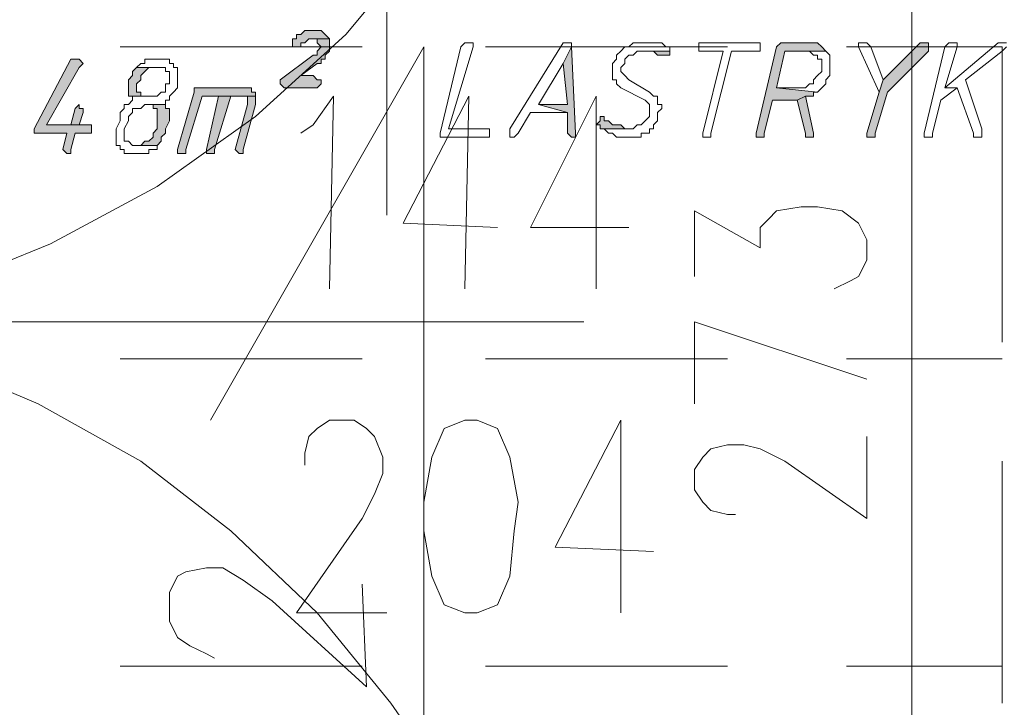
# Model space of a CAD drawing. Header units: inches. Extents: x -1441 to 3871, y -4351 to 2413.
# Tile 161 of 256: x 2048 to 2149, y -786 to -715. Entities that reach past the tile are written whole.
import ezdxf

# ---------------------------------------------------------------- set-up
doc = ezdxf.new("R2010")
doc.units = ezdxf.units.IN
doc.header["$MEASUREMENT"] = 0
doc.layers.add('at_Entity', color=7, linetype='Continuous')
doc.layers.add('at_Solid', color=7, linetype='Continuous')

msp = doc.modelspace()

# ---------------------------------------------------------------- hatches: boundary and pattern name
at = {"layer": 'at_Solid', "lineweight": 15}
for points in [[(2077.98312, -716.14288), (2077.55855, -716.14288), (2077.13875, -716.14288), (2076.71418, -716.56745), (2076.28962, -716.56745), (2076.28962, -716.98725), (2075.86982, -716.98725), (2075.86982, -717.83638), (2076.28962, -717.83638), (2076.71418, -717.83638), (2076.71418, -717.41182), (2077.13875, -717.41182), (2077.55855, -716.98725), (2079.67663, -716.98725), (2079.25206, -716.56745), (2078.83226, -716.14288), (2078.40769, -716.14288)], [(2079.67663, -716.98725), (2077.98312, -716.98725), (2078.40769, -716.98725), (2078.40769, -717.41182), (2078.83226, -717.83638), (2078.40769, -718.26095), (2078.40769, -718.68552), (2077.98312, -718.68552), (2074.59611, -721.2234), (2074.59611, -721.64796), (2075.02068, -722.06776), (2078.40769, -722.06776), (2078.83226, -721.64796), (2078.83226, -721.2234), (2078.40769, -721.2234), (2077.98312, -720.79883), (2076.71418, -720.79883), (2078.40769, -719.52989), (2078.83226, -719.52989), (2078.83226, -719.10532), (2079.25206, -719.10532), (2079.25206, -718.68552), (2079.67663, -718.26095), (2079.67663, -717.41182)], [(2104.64987, -717.83638), (2103.8055, -719.52989), (2104.2253, -723.76127), (2101.26286, -723.76127), (2104.2253, -724.61041), (2104.2253, -726.72371), (2104.64987, -727.14828), (2105.07444, -727.14828), (2105.07444, -726.72371)], [(2129.20332, -717.41182), (2126.66067, -717.41182), (2126.24088, -717.41182), (2125.81631, -717.83638), (2123.69823, -726.72371), (2123.69823, -727.14828), (2124.1228, -727.14828), (2124.5426, -727.14828), (2124.5426, -726.72371), (2125.39174, -723.34147), (2127.93438, -723.34147), (2128.77875, -722.9169), (2129.62312, -722.9169), (2129.62312, -722.49233), (2130.04769, -722.49233), (2125.81631, -722.06776), (2126.66067, -718.26095), (2130.89682, -718.26095), (2130.47225, -717.83638), (2130.04769, -717.41182), (2129.62312, -717.41182)], [(2141.05309, -717.41182), (2140.62852, -717.41182), (2136.82171, -721.2234), (2136.39714, -722.49233), (2135.1282, -726.72371), (2135.1282, -727.14828), (2135.548, -727.14828), (2135.97257, -727.14828), (2135.97257, -726.72371), (2137.24628, -722.49233), (2141.47766, -718.26095), (2141.47766, -717.41182)], [(2053.43445, -719.10532), (2053.00988, -719.10532), (2049.1983, -726.30391), (2049.1983, -726.72371), (2049.62287, -726.72371), (2052.58531, -726.72371), (2052.16074, -728.42199), (2052.58531, -728.84179), (2053.00988, -728.84179), (2053.00988, -728.42199), (2053.43445, -726.72371), (2055.12795, -726.72371), (2055.12795, -725.87934), (2050.472, -725.87934), (2053.85424, -719.95446), (2054.27881, -719.52989), (2053.85424, -719.10532)], [(2114.81091, -718.26095), (2111.84846, -718.26095), (2112.69283, -718.26095), (2113.1174, -718.26095), (2113.5372, -718.68552), (2113.96177, -718.68552), (2114.38634, -718.68552), (2114.81091, -718.68552)], [(2059.7839, -719.95446), (2059.35933, -720.37903), (2059.35933, -720.79883), (2058.93476, -721.2234), (2058.93476, -722.9169), (2061.05284, -722.9169), (2060.2037, -722.9169), (2060.2037, -722.49233), (2059.7839, -722.49233), (2059.7839, -721.64796), (2060.2037, -721.2234), (2060.2037, -720.79883), (2060.62827, -720.37903), (2061.05284, -719.95446), (2061.4774, -719.95446), (2061.8972, -719.95446)], [(2070.7893, -722.06776), (2065.70878, -722.06776), (2065.70878, -722.49233), (2064.01528, -728.42199), (2064.01528, -728.84179), (2064.43985, -728.84179), (2064.86442, -728.84179), (2064.86442, -728.42199), (2066.55315, -722.9169), (2072.05824, -722.9169), (2072.05824, -722.49233), (2071.63367, -722.49233), (2071.63367, -722.06776), (2071.2091, -722.06776)], [(2068.24666, -722.9169), (2066.97772, -728.42199), (2066.97772, -728.84179), (2067.40229, -728.84179), (2067.82686, -728.84179), (2067.82686, -728.42199), (2069.51559, -722.9169), (2070.36473, -722.9169)], [(2072.05824, -722.9169), (2068.24666, -722.9169), (2070.36473, -722.9169), (2071.2091, -722.9169), (2071.2091, -723.76127), (2069.94016, -728.42199), (2070.36473, -728.84179), (2070.7893, -728.84179), (2070.7893, -728.42199), (2072.05824, -723.76127), (2072.05824, -723.34147)], [(2128.77875, -722.9169), (2127.93438, -723.34147), (2128.77875, -726.72371), (2128.77875, -727.14828), (2129.62312, -727.14828), (2129.62312, -726.72371)], [(2053.85424, -723.76127), (2053.43445, -724.18584), (2053.00988, -725.87934), (2050.472, -725.87934), (2053.85424, -725.87934), (2054.27881, -724.61041), (2054.27881, -724.18584), (2053.85424, -724.18584)], [(2062.74634, -723.76127), (2061.05284, -723.76127), (2061.4774, -723.76127), (2061.4774, -724.18584), (2061.8972, -724.18584), (2061.8972, -726.30391), (2061.4774, -726.72371), (2061.4774, -727.14828), (2061.05284, -727.57285), (2060.62827, -727.57285), (2060.2037, -727.99265), (2059.7839, -727.99265), (2061.8972, -727.99265), (2062.32177, -727.57285), (2062.32177, -727.14828), (2062.74634, -726.72371), (2062.74634, -726.30391), (2063.16614, -725.45477), (2063.16614, -724.18584), (2062.74634, -724.18584)], [(2108.03688, -725.03021), (2107.61231, -725.03021), (2107.61231, -725.45477), (2107.19252, -725.87934), (2107.61231, -725.87934), (2107.61231, -726.30391), (2110.57476, -726.30391), (2110.15496, -726.30391), (2109.73039, -725.87934), (2109.30582, -725.87934), (2108.88602, -725.87934), (2108.46145, -725.45477), (2108.03688, -725.45477)]]:
    msp.add_hatch(color=7, dxfattribs=at).paths.add_polyline_path(points)

# ---------------------------------------------------------------- linework, layer by layer
at = {"layer": 'at_Entity', "color": 7, "lineweight": 15}
for p, q in [((2139.78415, -619.63214), (2139.78415, -881.22867)), ((2085.60151, -691.5942), (2085.60151, -735.19124)), ((2089.41309, -706.83098), (2081.37013, -716.56745)), ((2077.13875, -716.14288), (2076.71418, -716.56745)), ((2077.55855, -716.14288), (2077.13875, -716.14288)), ((2077.13875, -716.14288), (2077.13875, -716.14288)), ((2077.98312, -716.14288), (2077.55855, -716.14288)), ((2078.40769, -716.14288), (2077.98312, -716.14288)), ((2078.83226, -716.14288), (2078.40769, -716.14288)), ((2079.25206, -716.56745), (2078.83226, -716.14288)), ((2081.37013, -716.56745), (2072.05824, -725.03021)), ((2076.28962, -716.98725), (2075.86982, -716.98725)), ((2075.86982, -716.98725), (2075.86982, -717.83638)), ((2076.71418, -716.56745), (2076.28962, -716.56745)), ((2076.28962, -716.56745), (2076.28962, -716.98725)), ((2077.13875, -717.41182), (2077.55855, -716.98725)), ((2077.55855, -716.98725), (2079.67663, -716.98725)), ((2079.67663, -716.98725), (2077.98312, -716.98725)), ((2077.98312, -716.98725), (2078.40769, -716.98725)), ((2078.40769, -716.98725), (2078.40769, -717.41182)), ((2079.67663, -716.98725), (2079.25206, -716.56745)), ((2079.25206, -716.56745), (2079.25206, -716.56745)), ((2079.67663, -717.41182), (2079.67663, -716.98725)), ((2083.06364, -717.83638), (2058.09039, -717.83638)), ((2089.41309, -717.83638), (2067.40229, -756.35767)), ((2075.86982, -717.83638), (2076.28962, -717.83638)), ((2076.28962, -717.83638), (2076.71418, -717.83638)), ((2076.71418, -717.83638), (2076.71418, -717.41182)), ((2076.71418, -717.41182), (2077.13875, -717.41182)), ((2077.13875, -717.41182), (2077.13875, -717.41182)), ((2078.40769, -717.41182), (2078.83226, -717.83638)), ((2078.83226, -717.83638), (2078.40769, -718.26095)), ((2078.83226, -717.83638), (2078.83226, -717.83638)), ((2079.67663, -718.26095), (2079.67663, -717.41182)), ((2089.41309, -1061.97104), (2089.41309, -717.83638)), ((2093.2199, -717.83638), (2091.1066, -726.72371)), ((2091.95096, -726.30391), (2094.48884, -717.83638)), ((2093.64447, -717.41182), (2093.2199, -717.83638)), ((2094.06904, -717.41182), (2093.64447, -717.41182)), ((2093.64447, -717.41182), (2093.64447, -717.41182)), ((2094.48884, -717.41182), (2094.06904, -717.41182)), ((2094.06904, -717.41182), (2094.06904, -717.41182)), ((2094.48884, -717.83638), (2094.48884, -717.41182)), ((2120.73579, -717.83638), (2095.76255, -717.83638)), ((2103.8055, -717.41182), (2098.30042, -726.30391)), ((2104.2253, -717.41182), (2103.8055, -717.41182)), ((2103.8055, -717.41182), (2103.8055, -717.41182)), ((2104.64987, -717.83638), (2103.8055, -719.52989)), ((2103.8055, -719.52989), (2104.64987, -717.83638)), ((2104.64987, -717.41182), (2104.2253, -717.41182)), ((2104.2253, -717.41182), (2104.2253, -717.41182)), ((2104.64987, -717.83638), (2104.64987, -717.41182)), ((2105.07444, -726.72371), (2104.64987, -717.83638)), ((2110.15496, -717.83638), (2109.73039, -718.26095)), ((2110.57476, -717.83638), (2110.15496, -717.83638)), ((2110.15496, -717.83638), (2110.15496, -717.83638)), ((2110.99933, -717.41182), (2110.57476, -717.83638)), ((2111.84846, -717.41182), (2110.99933, -717.41182)), ((2110.99933, -717.41182), (2110.99933, -717.41182)), ((2112.26826, -717.41182), (2111.84846, -717.41182)), ((2113.5372, -717.41182), (2112.26826, -717.41182)), ((2112.26826, -717.41182), (2112.26826, -717.41182)), ((2113.96177, -717.41182), (2113.5372, -717.41182)), ((2114.38634, -717.83638), (2113.96177, -717.41182)), ((2114.81091, -717.83638), (2114.38634, -717.83638)), ((2114.38634, -717.83638), (2114.38634, -717.83638)), ((2114.81091, -718.26095), (2114.81091, -717.83638)), ((2118.19792, -717.41182), (2117.77335, -717.41182)), ((2117.77335, -717.41182), (2117.77335, -718.26095)), ((2123.69823, -717.41182), (2118.19792, -717.41182)), ((2124.1228, -717.41182), (2123.69823, -717.41182)), ((2123.69823, -717.41182), (2123.69823, -717.41182)), ((2125.81631, -717.83638), (2123.69823, -726.72371)), ((2124.1228, -718.26095), (2124.1228, -717.41182)), ((2126.24088, -717.41182), (2125.81631, -717.83638)), ((2126.66067, -717.41182), (2126.24088, -717.41182)), ((2126.24088, -717.41182), (2126.24088, -717.41182)), ((2129.20332, -717.41182), (2126.66067, -717.41182)), ((2129.62312, -717.41182), (2129.20332, -717.41182)), ((2130.04769, -717.41182), (2129.62312, -717.41182)), ((2129.62312, -717.41182), (2129.62312, -717.41182)), ((2130.47225, -717.83638), (2130.04769, -717.41182)), ((2130.89682, -718.26095), (2130.47225, -717.83638)), ((2130.47225, -717.83638), (2130.47225, -717.83638)), ((2149.09605, -717.83638), (2133.01013, -717.83638)), ((2135.1282, -717.41182), (2134.27906, -717.41182)), ((2134.27906, -717.41182), (2134.27906, -717.83638)), ((2134.27906, -717.83638), (2136.39714, -722.49233)), ((2135.548, -717.83638), (2135.1282, -717.41182)), ((2135.1282, -717.41182), (2135.1282, -717.41182)), ((2136.82171, -721.2234), (2135.548, -717.83638)), ((2135.548, -717.83638), (2135.548, -717.83638)), ((2140.62852, -717.41182), (2136.82171, -721.2234)), ((2141.05309, -717.41182), (2140.62852, -717.41182)), ((2141.47766, -717.41182), (2141.05309, -717.41182)), ((2143.17116, -717.83638), (2141.05309, -726.72371)), ((2141.47766, -718.26095), (2141.47766, -717.41182)), ((2148.67148, -717.41182), (2143.17116, -722.06776)), ((2143.59096, -717.41182), (2143.17116, -717.83638)), ((2143.17116, -722.06776), (2144.4401, -717.83638)), ((2144.01553, -717.41182), (2143.59096, -717.41182)), ((2143.59096, -717.41182), (2143.59096, -717.41182)), ((2144.4401, -717.41182), (2144.01553, -717.41182)), ((2144.01553, -717.41182), (2144.01553, -717.41182)), ((2144.4401, -717.83638), (2144.4401, -717.41182)), ((2149.09605, -717.41182), (2148.67148, -717.41182)), ((2148.67148, -717.41182), (2148.67148, -717.41182)), ((2149.52062, -717.41182), (2149.09605, -717.41182)), ((2149.09605, -717.41182), (2149.09605, -717.41182)), ((2149.09605, -748.31471), (2149.09605, -717.83638)), ((2149.09605, -718.26095), (2149.52062, -717.83638)), ((2053.00988, -719.10532), (2049.1983, -726.30391)), ((2053.43445, -719.10532), (2053.00988, -719.10532)), ((2053.85424, -719.10532), (2053.43445, -719.10532)), ((2054.27881, -719.52989), (2053.85424, -719.10532)), ((2053.85424, -719.10532), (2053.85424, -719.10532)), ((2061.8972, -719.10532), (2060.62827, -719.10532)), ((2060.62827, -719.10532), (2060.62827, -719.52989)), ((2062.32177, -719.10532), (2061.8972, -719.10532)), ((2063.16614, -719.10532), (2062.32177, -719.10532)), ((2062.32177, -719.10532), (2062.32177, -719.10532)), ((2063.16614, -719.52989), (2063.16614, -719.10532)), ((2077.98312, -718.68552), (2074.59611, -721.2234)), ((2078.40769, -718.68552), (2077.98312, -718.68552)), ((2078.40769, -718.26095), (2078.40769, -718.68552)), ((2078.83226, -719.52989), (2078.83226, -719.10532)), ((2078.83226, -719.10532), (2079.25206, -719.10532)), ((2079.25206, -718.68552), (2079.67663, -718.26095)), ((2079.25206, -719.10532), (2079.25206, -718.68552)), ((2109.30582, -719.10532), (2108.88602, -719.52989)), ((2109.73039, -718.26095), (2109.30582, -718.68552)), ((2109.30582, -718.68552), (2109.30582, -719.10532)), ((2109.73039, -718.26095), (2109.73039, -718.26095)), ((2110.15496, -719.10532), (2110.57476, -718.68552)), ((2110.15496, -719.52989), (2110.15496, -719.10532)), ((2110.57476, -718.68552), (2110.99933, -718.68552)), ((2110.99933, -718.68552), (2111.42389, -718.26095)), ((2111.42389, -718.26095), (2114.81091, -718.26095)), ((2114.81091, -718.26095), (2111.84846, -718.26095)), ((2111.84846, -718.26095), (2112.69283, -718.26095)), ((2112.69283, -718.26095), (2113.1174, -718.26095)), ((2113.1174, -718.26095), (2113.5372, -718.68552)), ((2113.5372, -718.68552), (2113.96177, -718.68552)), ((2113.96177, -718.68552), (2114.38634, -718.68552)), ((2114.38634, -718.68552), (2114.81091, -718.68552)), ((2114.81091, -718.68552), (2114.81091, -718.26095)), ((2114.81091, -718.68552), (2114.81091, -718.68552)), ((2117.77335, -718.26095), (2118.19792, -718.26095)), ((2118.19792, -718.26095), (2120.31122, -718.26095)), ((2120.31122, -718.26095), (2118.19792, -726.72371)), ((2119.04228, -726.72371), (2121.16036, -718.26095)), ((2121.16036, -718.26095), (2123.69823, -718.26095)), ((2123.69823, -718.26095), (2124.1228, -718.26095)), ((2125.81631, -722.06776), (2126.66067, -718.26095)), ((2126.66067, -718.26095), (2130.89682, -718.26095)), ((2130.89682, -718.26095), (2128.77875, -718.26095)), ((2128.77875, -718.26095), (2129.20332, -718.26095)), ((2129.20332, -718.26095), (2129.20332, -718.26095)), ((2129.20332, -718.26095), (2129.62312, -718.68552)), ((2129.62312, -718.68552), (2130.04769, -718.68552)), ((2130.04769, -718.68552), (2130.04769, -719.10532)), ((2130.04769, -719.10532), (2130.47225, -719.10532)), ((2130.47225, -719.10532), (2130.47225, -720.37903)), ((2131.31662, -718.68552), (2130.89682, -718.26095)), ((2130.89682, -718.26095), (2130.89682, -718.26095)), ((2131.31662, -720.79883), (2131.31662, -718.68552)), ((2137.24628, -722.49233), (2141.47766, -718.26095)), ((2145.28924, -721.2234), (2149.09605, -718.26095)), ((2149.09605, -718.26095), (2149.09605, -718.26095)), ((2050.472, -725.87934), (2053.85424, -719.95446)), ((2053.85424, -719.95446), (2054.27881, -719.52989)), ((2059.7839, -719.95446), (2059.35933, -720.37903)), ((2060.2037, -719.52989), (2059.7839, -719.95446)), ((2059.7839, -719.95446), (2059.7839, -719.95446)), ((2061.8972, -719.95446), (2059.7839, -719.95446)), ((2059.7839, -719.95446), (2061.8972, -719.95446)), ((2060.62827, -719.52989), (2060.2037, -719.52989)), ((2060.2037, -719.52989), (2060.2037, -719.52989)), ((2060.62827, -720.37903), (2061.05284, -719.95446)), ((2061.05284, -719.95446), (2061.4774, -719.95446)), ((2061.4774, -719.95446), (2061.8972, -719.95446)), ((2061.8972, -719.95446), (2062.74634, -719.95446)), ((2062.74634, -719.95446), (2062.74634, -720.37903)), ((2063.59071, -719.52989), (2063.16614, -719.52989)), ((2063.59071, -719.95446), (2063.59071, -719.52989)), ((2064.01528, -719.95446), (2063.59071, -719.95446)), ((2064.01528, -722.06776), (2064.01528, -719.95446)), ((2076.71418, -720.79883), (2078.40769, -719.52989)), ((2078.40769, -719.52989), (2078.83226, -719.52989)), ((2101.26286, -723.76127), (2103.8055, -719.52989)), ((2103.8055, -719.52989), (2104.2253, -723.76127)), ((2108.88602, -719.52989), (2108.88602, -721.2234)), ((2109.73039, -719.95446), (2110.15496, -719.52989)), ((2109.73039, -720.37903), (2109.73039, -719.95446)), ((2059.35933, -720.79883), (2058.93476, -721.2234)), ((2058.93476, -721.2234), (2058.93476, -722.9169)), ((2059.35933, -720.37903), (2059.35933, -720.79883)), ((2059.7839, -721.64796), (2060.2037, -721.2234)), ((2060.2037, -720.79883), (2060.62827, -720.37903)), ((2060.2037, -721.2234), (2060.2037, -720.79883)), ((2060.62827, -720.37903), (2060.62827, -720.37903)), ((2062.74634, -720.37903), (2063.16614, -720.37903)), ((2063.16614, -720.37903), (2063.16614, -721.64796)), ((2074.59611, -721.2234), (2074.59611, -721.64796)), ((2077.98312, -720.79883), (2076.71418, -720.79883)), ((2078.40769, -721.2234), (2077.98312, -720.79883)), ((2078.83226, -721.2234), (2078.40769, -721.2234)), ((2078.83226, -721.64796), (2078.83226, -721.2234)), ((2108.88602, -721.2234), (2109.30582, -721.2234)), ((2109.30582, -721.2234), (2109.30582, -721.64796)), ((2110.15496, -720.79883), (2109.73039, -720.37903)), ((2110.57476, -721.2234), (2110.15496, -720.79883)), ((2110.15496, -720.79883), (2110.15496, -720.79883)), ((2112.69283, -722.49233), (2110.57476, -721.2234)), ((2130.04769, -720.79883), (2129.62312, -721.2234)), ((2129.62312, -721.2234), (2129.62312, -721.64796)), ((2130.47225, -720.37903), (2130.04769, -720.79883)), ((2130.04769, -720.79883), (2130.04769, -720.79883)), ((2130.89682, -721.2234), (2131.31662, -720.79883)), ((2130.89682, -721.64796), (2130.89682, -721.2234)), ((2136.82171, -721.2234), (2136.39714, -722.49233)), ((2136.39714, -722.49233), (2136.82171, -721.2234)), ((2146.97797, -726.30391), (2145.28924, -721.2234)), ((2059.7839, -722.49233), (2059.7839, -721.64796)), ((2063.16614, -721.64796), (2062.74634, -721.64796)), ((2062.74634, -721.64796), (2062.74634, -722.49233)), ((2063.59071, -722.49233), (2064.01528, -722.06776)), ((2070.7893, -722.06776), (2065.70878, -722.06776)), ((2065.70878, -722.06776), (2065.70878, -722.49233)), ((2071.2091, -722.06776), (2070.7893, -722.06776)), ((2071.63367, -722.06776), (2071.2091, -722.06776)), ((2071.2091, -722.06776), (2071.2091, -722.06776)), ((2071.63367, -722.49233), (2071.63367, -722.06776)), ((2074.59611, -721.64796), (2075.02068, -722.06776)), ((2075.02068, -722.06776), (2078.40769, -722.06776)), ((2078.40769, -722.06776), (2078.83226, -721.64796)), ((2109.30582, -721.64796), (2109.73039, -722.06776)), ((2109.73039, -722.06776), (2112.26826, -723.34147)), ((2127.93438, -722.06776), (2125.81631, -722.06776)), ((2125.81631, -722.06776), (2130.04769, -722.49233)), ((2130.04769, -722.49233), (2125.81631, -722.06776)), ((2128.77875, -722.06776), (2127.93438, -722.06776)), ((2129.20332, -721.64796), (2128.77875, -722.06776)), ((2129.62312, -721.64796), (2129.20332, -721.64796)), ((2129.20332, -721.64796), (2129.20332, -721.64796)), ((2130.04769, -722.49233), (2130.47225, -722.06776)), ((2130.47225, -722.06776), (2130.89682, -721.64796)), ((2130.47225, -722.06776), (2130.47225, -722.06776)), ((2142.74659, -723.34147), (2144.4401, -722.06776)), ((2143.17116, -722.06776), (2144.4401, -722.06776)), ((2144.4401, -722.06776), (2143.17116, -722.06776)), ((2144.4401, -722.06776), (2146.1336, -726.72371)), ((2058.93476, -722.9169), (2061.05284, -722.9169)), ((2061.8972, -722.9169), (2059.35933, -722.9169)), ((2059.35933, -722.9169), (2059.35933, -723.34147)), ((2060.2037, -722.49233), (2059.7839, -722.49233)), ((2060.2037, -722.9169), (2060.2037, -722.49233)), ((2061.05284, -722.9169), (2060.2037, -722.9169)), ((2062.32177, -722.49233), (2061.8972, -722.9169)), ((2062.74634, -722.49233), (2062.32177, -722.49233)), ((2062.32177, -722.49233), (2062.32177, -722.49233)), ((2063.16614, -722.9169), (2063.59071, -722.49233)), ((2063.16614, -723.34147), (2063.16614, -722.9169)), ((2063.59071, -722.49233), (2063.59071, -722.49233)), ((2065.70878, -722.49233), (2064.01528, -728.42199)), ((2064.86442, -728.42199), (2066.55315, -722.9169)), ((2066.55315, -722.9169), (2072.05824, -722.9169)), ((2068.24666, -722.9169), (2066.97772, -728.42199)), ((2067.82686, -728.42199), (2069.51559, -722.9169)), ((2070.36473, -722.9169), (2068.24666, -722.9169)), ((2072.05824, -722.9169), (2068.24666, -722.9169)), ((2068.24666, -722.9169), (2070.36473, -722.9169)), ((2069.51559, -722.9169), (2070.36473, -722.9169)), ((2070.36473, -722.9169), (2071.2091, -722.9169)), ((2071.2091, -722.9169), (2071.2091, -723.76127)), ((2072.05824, -722.49233), (2071.63367, -722.49233)), ((2072.05824, -722.9169), (2072.05824, -722.49233)), ((2072.05824, -723.34147), (2072.05824, -722.9169)), ((2077.98312, -725.87934), (2080.1012, -722.9169)), ((2080.1012, -722.9169), (2079.67663, -742.80963)), ((2094.06904, -722.9169), (2087.29502, -736.03561)), ((2094.06904, -722.9169), (2093.64447, -742.80963)), ((2107.19252, -722.9169), (2100.41849, -736.46018)), ((2107.19252, -722.9169), (2107.19252, -742.80963)), ((2113.1174, -722.9169), (2112.69283, -722.49233)), ((2113.5372, -722.9169), (2113.1174, -722.9169)), ((2113.5372, -723.76127), (2113.5372, -722.9169)), ((2128.77875, -722.9169), (2127.93438, -723.34147)), ((2127.93438, -723.34147), (2128.77875, -722.9169)), ((2129.62312, -726.72371), (2128.77875, -722.9169)), ((2128.77875, -722.9169), (2129.62312, -722.9169)), ((2129.62312, -722.9169), (2129.62312, -722.49233)), ((2129.62312, -722.49233), (2130.04769, -722.49233)), ((2130.04769, -722.49233), (2130.04769, -722.49233)), ((2136.39714, -722.49233), (2135.1282, -726.72371)), ((2135.97257, -726.72371), (2137.24628, -722.49233)), ((2053.43445, -724.18584), (2053.00988, -725.87934)), ((2053.85424, -723.76127), (2053.43445, -724.18584)), ((2053.43445, -724.18584), (2053.43445, -724.18584)), ((2053.85424, -723.76127), (2053.85424, -723.76127)), ((2053.85424, -724.18584), (2053.85424, -723.76127)), ((2054.27881, -724.18584), (2053.85424, -724.18584)), ((2054.27881, -724.61041), (2054.27881, -724.18584)), ((2058.51019, -724.18584), (2058.09039, -724.61041)), ((2058.93476, -723.76127), (2058.51019, -723.76127)), ((2058.51019, -723.76127), (2058.51019, -724.18584)), ((2059.35933, -723.34147), (2058.93476, -723.76127)), ((2059.35933, -724.61041), (2059.35933, -724.18584)), ((2059.35933, -724.18584), (2059.7839, -724.18584)), ((2059.7839, -724.18584), (2060.2037, -724.18584)), ((2060.2037, -724.18584), (2060.62827, -723.76127)), ((2060.62827, -723.76127), (2062.74634, -723.76127)), ((2062.74634, -723.76127), (2061.05284, -723.76127)), ((2061.05284, -723.76127), (2061.4774, -723.76127)), ((2061.4774, -723.76127), (2061.4774, -724.18584)), ((2061.4774, -724.18584), (2061.8972, -724.18584)), ((2061.8972, -724.18584), (2061.8972, -726.30391)), ((2062.74634, -723.76127), (2062.74634, -723.34147)), ((2062.74634, -723.34147), (2063.16614, -723.34147)), ((2062.74634, -724.18584), (2062.74634, -723.76127)), ((2063.16614, -724.18584), (2062.74634, -724.18584)), ((2063.16614, -725.45477), (2063.16614, -724.18584)), ((2071.2091, -723.76127), (2069.94016, -728.42199)), ((2070.7893, -728.42199), (2072.05824, -723.76127)), ((2072.05824, -723.76127), (2072.05824, -723.34147)), ((2104.2253, -723.76127), (2101.26286, -723.76127)), ((2101.26286, -723.76127), (2104.2253, -724.61041)), ((2104.2253, -724.61041), (2101.26286, -723.76127)), ((2112.26826, -723.34147), (2112.26826, -723.34147)), ((2112.26826, -723.34147), (2112.69283, -723.76127)), ((2112.69283, -723.76127), (2112.69283, -725.03021)), ((2113.96177, -723.76127), (2113.5372, -723.76127)), ((2113.5372, -724.61041), (2113.96177, -724.18584)), ((2113.96177, -724.18584), (2113.96177, -723.76127)), ((2124.5426, -726.72371), (2125.39174, -723.34147)), ((2125.39174, -723.34147), (2127.93438, -723.34147)), ((2127.93438, -723.34147), (2128.77875, -726.72371)), ((2141.90222, -726.72371), (2142.74659, -723.34147)), ((2053.85424, -725.87934), (2054.27881, -724.61041)), ((2058.09039, -724.61041), (2058.09039, -725.45477)), ((2058.93476, -725.03021), (2059.35933, -724.61041)), ((2058.93476, -725.45477), (2058.93476, -725.03021)), ((2072.05824, -725.03021), (2061.8972, -732.2288)), ((2099.14956, -726.72371), (2100.41849, -724.61041)), ((2100.41849, -724.61041), (2104.2253, -724.61041)), ((2104.2253, -724.61041), (2104.2253, -726.72371)), ((2108.03688, -725.03021), (2107.61231, -725.03021)), ((2107.61231, -725.03021), (2107.61231, -725.45477)), ((2108.03688, -725.45477), (2108.03688, -725.03021)), ((2112.69283, -725.03021), (2112.26826, -725.45477)), ((2113.5372, -725.45477), (2113.5372, -724.61041)), ((2049.1983, -726.30391), (2049.1983, -726.72371)), ((2053.00988, -725.87934), (2050.472, -725.87934)), ((2050.472, -725.87934), (2053.85424, -725.87934)), ((2055.12795, -725.87934), (2050.472, -725.87934)), ((2055.12795, -726.72371), (2055.12795, -725.87934)), ((2058.09039, -725.45477), (2057.66582, -726.30391)), ((2057.66582, -726.30391), (2057.66582, -727.99265)), ((2058.51019, -726.30391), (2058.93476, -725.45477)), ((2058.51019, -727.57285), (2058.51019, -726.30391)), ((2061.8972, -726.30391), (2061.4774, -726.72371)), ((2062.74634, -726.30391), (2063.16614, -725.45477)), ((2062.74634, -726.72371), (2062.74634, -726.30391)), ((2076.71418, -726.72371), (2077.98312, -725.87934)), ((2095.76255, -726.30391), (2091.95096, -726.30391)), ((2096.18711, -726.30391), (2095.76255, -726.30391)), ((2096.18711, -727.14828), (2096.18711, -726.30391)), ((2098.30042, -726.30391), (2098.30042, -727.14828)), ((2107.61231, -725.45477), (2107.19252, -725.87934)), ((2107.19252, -725.87934), (2107.61231, -725.87934)), ((2107.61231, -725.87934), (2107.61231, -726.30391)), ((2107.61231, -726.30391), (2110.57476, -726.30391)), ((2110.99933, -726.30391), (2107.61231, -726.30391)), ((2107.61231, -726.30391), (2108.03688, -726.30391)), ((2108.46145, -725.45477), (2108.03688, -725.45477)), ((2108.03688, -725.45477), (2108.03688, -725.45477)), ((2108.03688, -726.30391), (2108.46145, -726.72371)), ((2108.88602, -725.87934), (2108.46145, -725.45477)), ((2109.30582, -725.87934), (2108.88602, -725.87934)), ((2109.73039, -725.87934), (2109.30582, -725.87934)), ((2110.15496, -726.30391), (2109.73039, -725.87934)), ((2110.57476, -726.30391), (2110.15496, -726.30391)), ((2110.15496, -726.30391), (2110.15496, -726.30391)), ((2111.42389, -725.87934), (2110.99933, -726.30391)), ((2111.84846, -725.87934), (2111.42389, -725.87934)), ((2111.42389, -725.87934), (2111.42389, -725.87934)), ((2112.26826, -725.45477), (2111.84846, -725.87934)), ((2112.26826, -725.45477), (2112.26826, -725.45477)), ((2112.69283, -726.72371), (2112.69283, -726.30391)), ((2112.69283, -726.30391), (2113.1174, -726.30391)), ((2113.1174, -725.87934), (2113.5372, -725.45477)), ((2113.1174, -726.30391), (2113.1174, -725.87934)), ((2146.97797, -727.14828), (2146.97797, -726.30391)), ((2049.1983, -726.72371), (2049.62287, -726.72371)), ((2049.62287, -726.72371), (2052.58531, -726.72371)), ((2052.58531, -726.72371), (2052.16074, -728.42199)), ((2053.00988, -728.42199), (2053.43445, -726.72371)), ((2053.43445, -726.72371), (2055.12795, -726.72371)), ((2061.4774, -727.14828), (2061.05284, -727.57285)), ((2061.4774, -726.72371), (2061.4774, -727.14828)), ((2062.32177, -727.14828), (2062.74634, -726.72371)), ((2062.32177, -727.57285), (2062.32177, -727.14828)), ((2091.1066, -726.72371), (2091.1066, -727.14828)), ((2091.1066, -727.14828), (2095.76255, -727.14828)), ((2095.76255, -727.14828), (2096.18711, -727.14828)), ((2098.30042, -727.14828), (2098.72499, -727.14828)), ((2098.72499, -727.14828), (2099.14956, -726.72371)), ((2098.72499, -727.14828), (2098.72499, -727.14828)), ((2104.2253, -726.72371), (2104.64987, -727.14828)), ((2104.64987, -727.14828), (2105.07444, -727.14828)), ((2105.07444, -727.14828), (2105.07444, -726.72371)), ((2108.46145, -726.72371), (2108.88602, -726.72371)), ((2108.88602, -726.72371), (2108.88602, -726.72371)), ((2108.88602, -726.72371), (2109.30582, -727.14828)), ((2109.30582, -727.14828), (2109.73039, -727.14828)), ((2109.73039, -727.14828), (2110.99933, -727.14828)), ((2110.99933, -727.14828), (2111.84846, -727.14828)), ((2111.84846, -727.14828), (2111.84846, -726.72371)), ((2111.84846, -726.72371), (2112.69283, -726.72371)), ((2118.19792, -726.72371), (2118.19792, -727.14828)), ((2118.19792, -727.14828), (2118.61772, -727.14828)), ((2118.61772, -727.14828), (2119.04228, -727.14828)), ((2119.04228, -727.14828), (2119.04228, -726.72371)), ((2123.69823, -726.72371), (2123.69823, -727.14828)), ((2123.69823, -727.14828), (2124.1228, -727.14828)), ((2124.1228, -727.14828), (2124.5426, -727.14828)), ((2124.5426, -727.14828), (2124.5426, -726.72371)), ((2128.77875, -726.72371), (2128.77875, -727.14828)), ((2128.77875, -727.14828), (2129.62312, -727.14828)), ((2129.62312, -727.14828), (2129.62312, -726.72371)), ((2135.1282, -726.72371), (2135.1282, -727.14828)), ((2135.1282, -727.14828), (2135.548, -727.14828)), ((2135.548, -727.14828), (2135.97257, -727.14828)), ((2135.97257, -727.14828), (2135.97257, -726.72371)), ((2141.05309, -726.72371), (2141.05309, -727.14828)), ((2141.05309, -727.14828), (2141.47766, -727.14828)), ((2141.47766, -727.14828), (2141.90222, -727.14828)), ((2141.90222, -727.14828), (2141.90222, -726.72371)), ((2146.1336, -726.72371), (2146.1336, -727.14828)), ((2146.1336, -727.14828), (2146.97797, -727.14828)), ((2057.66582, -727.99265), (2058.09039, -727.99265)), ((2058.09039, -727.99265), (2058.09039, -728.42199)), ((2058.93476, -727.57285), (2058.51019, -727.57285)), ((2059.35933, -727.99265), (2058.93476, -727.57285)), ((2059.7839, -727.99265), (2059.35933, -727.99265)), ((2060.2037, -727.99265), (2059.7839, -727.99265)), ((2059.7839, -727.99265), (2061.8972, -727.99265)), ((2061.8972, -727.99265), (2059.7839, -727.99265)), ((2060.62827, -727.57285), (2060.2037, -727.99265)), ((2061.05284, -727.57285), (2060.62827, -727.57285)), ((2061.8972, -727.99265), (2062.32177, -727.57285)), ((2061.8972, -727.99265), (2061.8972, -727.99265)), ((2061.8972, -728.42199), (2061.8972, -727.99265)), ((2052.16074, -728.42199), (2052.16074, -728.42199)), ((2052.16074, -728.42199), (2052.58531, -728.84179)), ((2052.58531, -728.84179), (2053.00988, -728.84179)), ((2053.00988, -728.84179), (2053.00988, -728.42199)), ((2058.09039, -728.42199), (2058.51019, -728.42199)), ((2058.51019, -728.42199), (2058.51019, -728.84179)), ((2058.51019, -728.84179), (2059.35933, -728.84179)), ((2059.35933, -728.84179), (2060.2037, -728.84179)), ((2060.2037, -728.84179), (2061.05284, -728.84179)), ((2061.05284, -728.84179), (2061.05284, -728.42199)), ((2061.05284, -728.42199), (2061.4774, -728.42199)), ((2061.4774, -728.42199), (2061.8972, -728.42199)), ((2064.01528, -728.42199), (2064.01528, -728.84179)), ((2064.01528, -728.84179), (2064.43985, -728.84179)), ((2064.43985, -728.84179), (2064.86442, -728.84179)), ((2064.86442, -728.84179), (2064.86442, -728.42199)), ((2066.97772, -728.42199), (2066.97772, -728.84179)), ((2066.97772, -728.84179), (2067.40229, -728.84179)), ((2067.40229, -728.84179), (2067.82686, -728.84179)), ((2067.82686, -728.84179), (2067.82686, -728.42199)), ((2069.94016, -728.42199), (2069.94016, -728.42199)), ((2069.94016, -728.42199), (2070.36473, -728.84179)), ((2070.36473, -728.84179), (2070.7893, -728.84179)), ((2070.7893, -728.84179), (2070.7893, -728.42199)), ((2061.8972, -732.2288), (2050.8918, -738.15368)), ((2125.81631, -734.76667), (2128.35418, -734.34687)), ((2128.35418, -734.34687), (2130.04769, -734.34687)), ((2130.04769, -734.34687), (2132.58556, -734.76667)), ((2117.34878, -741.54069), (2117.34878, -734.76667)), ((2117.34878, -734.76667), (2124.1228, -738.57825)), ((2124.96717, -735.61581), (2125.81631, -734.76667)), ((2132.58556, -734.76667), (2134.27906, -736.03561)), ((2087.29502, -736.03561), (2097.03148, -736.46018)), ((2100.41849, -736.46018), (2110.57476, -736.46018)), ((2124.1228, -736.46018), (2124.96717, -735.61581)), ((2124.1228, -738.57825), (2124.1228, -736.46018)), ((2134.27906, -736.03561), (2135.1282, -737.72911)), ((2050.8918, -738.15368), (2039.4666, -742.80963)), ((2135.1282, -737.72911), (2135.1282, -739.84719)), ((2135.1282, -739.84719), (2134.27906, -741.54069)), ((2134.27906, -741.54069), (2133.4347, -741.96526)), ((2133.4347, -741.96526), (2131.74119, -742.80963)), ((2027.18749, -746.19664), (2105.92358, -746.19664)), ((2117.34878, -754.66417), (2117.34878, -746.19664)), ((2117.34878, -746.19664), (2135.1282, -752.12152)), ((2038.61746, -750.00822), (2049.62287, -754.66417)), ((2083.06364, -750.00822), (2058.09039, -750.00822)), ((2120.73579, -750.00822), (2095.76255, -750.00822)), ((2149.09605, -750.00822), (2133.01013, -750.00822)), ((2049.62287, -754.66417), (2060.2037, -760.58905)), ((2078.40769, -757.20204), (2079.67663, -756.35767)), ((2079.67663, -756.35767), (2082.2145, -756.35767)), ((2082.2145, -756.35767), (2083.48344, -757.20204)), ((2093.64447, -756.35767), (2091.5264, -757.20204)), ((2094.91818, -756.35767), (2093.64447, -756.35767)), ((2097.03148, -757.20204), (2094.91818, -756.35767)), ((2109.73039, -756.35767), (2102.95637, -769.47638)), ((2109.73039, -756.35767), (2109.73039, -776.2504)), ((2077.55855, -758.04641), (2078.40769, -757.20204)), ((2083.48344, -757.20204), (2084.33257, -758.04641)), ((2091.5264, -757.20204), (2090.25746, -760.16448)), ((2098.30042, -760.16448), (2097.03148, -757.20204)), ((2077.13875, -759.74469), (2077.55855, -758.04641)), ((2084.33257, -758.04641), (2085.18171, -760.16448)), ((2135.1282, -766.51394), (2135.1282, -758.04641)), ((2077.13875, -761.01362), (2077.13875, -759.74469)), ((2118.19792, -760.16448), (2119.04228, -759.32012)), ((2119.04228, -759.32012), (2120.73579, -758.89555)), ((2120.73579, -758.89555), (2122.4293, -758.89555)), ((2122.4293, -758.89555), (2124.1228, -759.32012)), ((2124.1228, -759.32012), (2126.66067, -760.58905)), ((2060.2037, -760.58905), (2069.51559, -767.78287)), ((2085.18171, -760.16448), (2085.18171, -761.85799)), ((2090.25746, -760.16448), (2089.41309, -764.82043)), ((2099.14956, -764.82043), (2098.30042, -760.16448)), ((2117.34878, -761.43819), (2118.19792, -760.16448)), ((2126.66067, -760.58905), (2135.1282, -766.51394)), ((2149.09605, -785.5623), (2149.09605, -760.58905)), ((2085.18171, -761.85799), (2084.33257, -763.97606)), ((2117.34878, -763.55149), (2117.34878, -761.43819)), ((2118.19792, -764.82043), (2117.34878, -763.55149)), ((2084.33257, -763.97606), (2083.06364, -766.51394)), ((2089.41309, -764.82043), (2089.41309, -767.78287)), ((2098.72499, -767.78287), (2099.14956, -764.82043)), ((2119.04228, -765.66957), (2118.19792, -764.82043)), ((2120.73579, -766.08937), (2119.04228, -765.66957)), ((2083.06364, -766.51394), (2076.28962, -776.2504)), ((2121.58016, -766.08937), (2120.73579, -766.08937)), ((2069.51559, -767.78287), (2078.40769, -776.2504)), ((2089.41309, -767.78287), (2090.25746, -772.44359)), ((2098.30042, -772.44359), (2098.72499, -767.78287)), ((2102.95637, -769.47638), (2113.1174, -769.90095)), ((2064.01528, -772.44359), (2064.86442, -772.01902)), ((2064.86442, -772.01902), (2066.97772, -771.59445)), ((2066.97772, -771.59445), (2068.67123, -771.59445)), ((2068.67123, -771.59445), (2070.7893, -772.86339)), ((2063.16614, -774.13233), (2064.01528, -772.44359)), ((2070.7893, -772.86339), (2073.75174, -774.98147)), ((2090.25746, -772.44359), (2091.5264, -775.40603)), ((2097.03148, -775.40603), (2098.30042, -772.44359)), ((2083.48344, -783.86879), (2083.06364, -773.28796)), ((2063.16614, -777.09477), (2063.16614, -774.13233)), ((2073.75174, -774.98147), (2083.48344, -783.86879)), ((2091.5264, -775.40603), (2093.64447, -776.2504)), ((2094.91818, -776.2504), (2097.03148, -775.40603)), ((2064.01528, -778.79305), (2063.16614, -777.09477)), ((2076.28962, -776.2504), (2085.60151, -776.2504)), ((2078.40769, -776.2504), (2086.02608, -785.5623)), ((2093.64447, -776.2504), (2094.91818, -776.2504)), ((2065.28421, -779.63741), (2064.01528, -778.79305)), ((2066.97772, -780.48178), (2065.28421, -779.63741)), ((2067.82686, -780.90635), (2066.97772, -780.48178)), ((2083.06364, -781.75549), (2058.09039, -781.75549)), ((2120.73579, -781.75549), (2095.76255, -781.75549)), ((2149.09605, -781.75549), (2133.01013, -781.75549)), ((2086.02608, -785.5623), (2092.8001, -795.29876))]:
    msp.add_line(p, q, dxfattribs=at)

doc.saveas('drawing.dxf')
